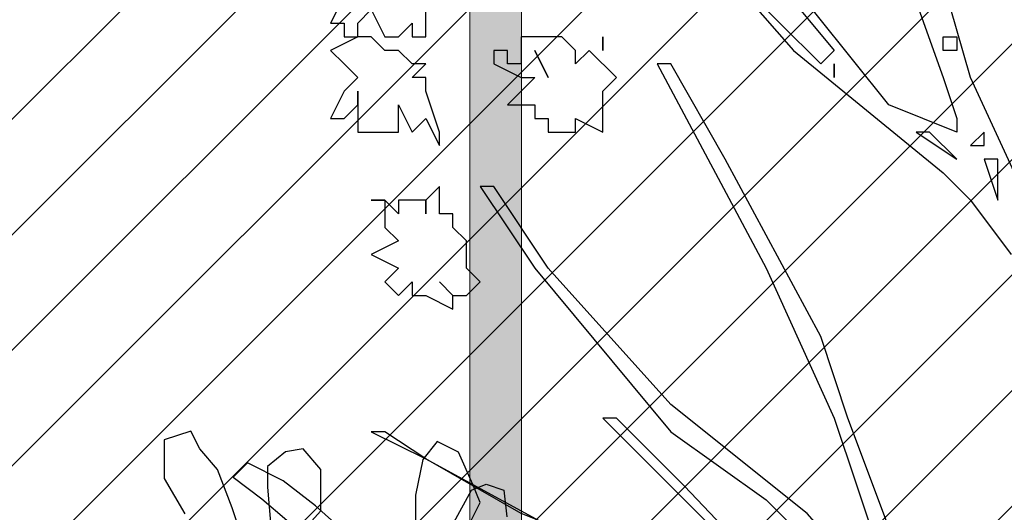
# Model space of a CAD drawing. Header units: centimetres. Extents: x 100159 to 737697, y -50084 to 234864.
# Tile 115 of 165: x 403830 to 403868, y -17822 to -17803. Entities that reach past the tile are written whole.
import ezdxf

# ---------------------------------------------------------------- set-up
doc = ezdxf.new("R2010")
doc.units = ezdxf.units.CM
doc.layers.get('0').update_dxf_attribs({"lineweight": 5})
for name, color, linetype, lineweight in [('DDL- MENUISERIES EXT', 8, 'Continuous', 5), ('DDL-HACHURES', 252, 'Continuous', 13), ('DDL-HACHURES POCHAGE GRIS', 251, 'Continuous', 5), ('DDL-TRAIT EPAIS', 7, 'Continuous', 5)]:
    doc.layers.add(name, color=color, linetype=linetype, lineweight=lineweight)
doc.layers.add('DDL- PAYSAGE', color=63, linetype='Continuous')

# ---------------------------------------------------------------- blocks, each defined once
blk = doc.blocks.new('fenetre facade est self')
at = {"layer": 'DDL- MENUISERIES EXT', "lineweight": 5, "true_color": 0x7aafdf}
h = blk.add_hatch(dxfattribs=at)
h.set_pattern_fill('ANSI31', color=143, angle=-1e-14)
h.paths.add_polyline_path([(-2052.073, 3), (-2188.079, 3), (-2188.079, -349), (-2052.073, -349)])
h.paths.add_polyline_path([(-1962.073, 3), (-2042.073, 3), (-2042.073, -349), (-1962.073, -349)])
h.paths.add_polyline_path([(-1772.073, 3.142), (-1952.073, 3.142), (-1952.073, -349), (-1772.073, -349)])
h.paths.add_polyline_path([(-1682.073, 3.116), (-1762.073, 3.116), (-1762.073, -349), (-1682.073, -349)])
h.paths.add_polyline_path([(-1557.454, 3.116), (-1672.073, 3.116), (-1672.073, -349), (-1557.454, -349)])
h.paths.add_polyline_path([(-1455.454, 3), (-1547.454, 3), (-1547.454, -349), (-1455.454, -349)])
h.paths.add_polyline_path([(-1122.044, 3), (-1355.594, 3), (-1355.594, -349), (-1122.044, -349)])
h.paths.add_polyline_path([(-948.044, 3.142), (-1112.044, 3.142), (-1112.044, -349), (-948.044, -349)])
h.paths.add_polyline_path([(-747.044, 3.142), (-938.044, 3.142), (-938.044, -349), (-747.044, -349)])
h.paths.add_polyline_path([(-557.044, 3.213), (-737.044, 3.213), (-737.044, -349), (-557.044, -349)])
h.paths.add_polyline_path([(-467.044, 3.142), (-547.044, 3.142), (-547.044, -349), (-467.044, -349)])
h.paths.add_polyline_path([(-277.044, 3.142), (-457.044, 3.142), (-457.044, -349), (-277.044, -349)])
h.paths.add_polyline_path([(-64.589, 3.142), (-267.044, 3.142), (-267.044, -349), (-64.589, -349)])
blk = doc.blocks.new('ARBUST3')
at = {"color": 0}
for p, q in [((1.73252, 0.88088), (1.7391, 0.89405)), ((1.7391, 0.89405), (1.75884, 0.88746)), ((-1.70069, 0.87836), (-1.68473, 0.88634)), ((-1.68473, 0.88634), (-1.67409, 0.87303)), ((1.75884, 0.88746), (1.75884, 0.85893)), ((-1.71133, 0.8544), (-1.70069, 0.87836)), ((1.6426, 0.86552), (1.65576, 0.88088)), ((1.65576, 0.88088), (1.66892, 0.87868)), ((1.66892, 0.87868), (1.68208, 0.86771)), ((1.71936, 0.86552), (1.73252, 0.88088)), ((-1.67409, 0.87303), (-1.66877, 0.84642)), ((-1.57036, 0.85706), (-1.54377, 0.87037)), ((-1.54377, 0.87037), (-1.53313, 0.85973)), ((1.6426, 0.83479), (1.6426, 0.86552)), ((1.68208, 0.86771), (1.68208, 0.85235)), ((1.7084, 0.83699), (1.71936, 0.86552)), ((-1.5943, 0.83843), (-1.57036, 0.85706)), ((-1.53313, 0.85973), (-1.5544, 0.84376)), ((1.75884, 0.85893), (1.74349, 0.8326)), ((-1.71665, 0.8411), (-1.71133, 0.8544)), ((1.50663, 0.85015), (1.50443, 0.8304)), ((1.51978, 0.85454), (1.50663, 0.85015)), ((1.53075, 0.85015), (1.51978, 0.85454)), ((1.54391, 0.82601), (1.53075, 0.85015)), ((1.68208, 0.85235), (1.67989, 0.82601)), ((-1.66877, 0.84642), (-1.66877, 0.82779)), ((-1.5544, 0.84376), (-1.57302, 0.82779)), ((-1.70601, 0.8198), (-1.71665, 0.8411)), ((-1.61824, 0.81714), (-1.5943, 0.83843)), ((1.66453, 0.81065), (1.6426, 0.83479)), ((1.69743, 0.80407), (1.7084, 0.83699))]:
    blk.add_line(p, q, dxfattribs=at)
blk = doc.blocks.new('Arbue11')
for points in [[(0.84472, 1.28023), (0.79186, 1.13209), (0.78124, 1.10029), (0.78124, 1.10029), (0.78124, 1.08973), (0.83416, 1.11091), (0.91882, 1.21675)], [(0.92944, 1.21675), (0.87652, 1.15321), (0.88708, 1.14265), (0.95056, 1.20613)], [(0.9823, 1.23787), (0.90826, 1.15321), (0.79186, 1.05799), (0.77068, 1.03681), (0.73894, 0.99451)], [(0.65422, 0.50767), (0.7495, 0.62407), (0.80242, 0.69817), (0.8659, 0.86749), (0.88708, 0.93097), (0.96118, 1.06855), (1.00348, 1.14265), (1.0141, 1.14265), (0.92944, 0.98389), (0.87652, 0.86749), (0.8236, 0.70873), (0.8236, 0.70873), (0.8236, 0.70873), (0.89764, 0.79339), (1.00348, 0.87805), (1.09876, 0.98389), (1.14106, 1.04737), (1.15168, 1.04737), (1.10932, 0.98389), (1.00348, 0.85687), (0.92944, 0.80401), (0.88708, 0.76165), (0.78124, 0.64525), (0.69658, 0.53941)], [(0.53782, 1.23787), (0.50608, 1.11091), (0.50608, 1.02625), (0.51664, 0.97333), (0.53782, 0.83575), (0.53782, 0.83575), (0.53782, 0.86749), (0.52726, 0.96271), (0.52726, 1.01563), (0.53782, 1.01563), (0.54844, 0.88867), (0.56956, 0.78283), (0.58018, 0.76165), (0.59074, 0.75109), (0.61192, 0.76165), (0.61192, 0.78283), (0.64366, 0.84631), (0.70714, 0.99451), (0.77068, 1.13209), (0.79186, 1.20613)], [(1.25752, 1.19557), (1.26808, 1.17439), (1.25752, 1.17439), (1.25752, 1.16383), (1.2469, 1.16383), (1.26808, 1.15321), (1.25752, 1.14265), (1.2469, 1.13209), (1.25752, 1.12147), (1.26808, 1.10029), (1.25752, 1.10029), (1.2469, 1.11091), (1.2469, 1.12147), (1.2469, 1.11091), (1.2469, 1.10029), (1.2469, 1.08973), (1.23634, 1.08973), (1.22572, 1.08973), (1.21516, 1.08973), (1.21516, 1.11091), (1.21516, 1.11091), (1.2046, 1.08973), (1.19398, 1.10029), (1.18342, 1.07917), (1.18342, 1.08973), (1.19398, 1.12147), (1.19398, 1.13209), (1.2046, 1.13209), (1.19398, 1.14265), (1.2046, 1.14265), (1.2046, 1.14265), (1.21516, 1.15321), (1.22572, 1.15321), (1.22572, 1.15321), (1.23634, 1.16383), (1.2469, 1.16383), (1.2469, 1.16383), (1.2469, 1.16383), (1.2469, 1.17439), (1.23634, 1.18501), (1.22572, 1.16383), (1.21516, 1.16383), (1.2046, 1.17439), (1.2046, 1.16383), (1.19398, 1.16383), (1.19398, 1.16383), (1.19398, 1.18501)], [(0.78124, 1.15321), (0.79186, 1.15321), (0.79186, 1.16383), (0.78124, 1.16383), (0.78124, 1.15321)], [(1.10932, 1.16383), (1.11994, 1.16383), (1.11994, 1.15321), (1.11994, 1.15321), (1.11994, 1.15321), (1.11994, 1.14265), (1.1305, 1.14265), (1.1305, 1.15321), (1.14106, 1.15321), (1.14106, 1.14265), (1.11994, 1.13209), (1.10932, 1.13209), (1.1305, 1.11091), (1.1305, 1.11091), (1.1305, 1.11091), (1.10932, 1.11091), (1.10932, 1.10029), (1.09876, 1.10029), (1.09876, 1.08973), (1.08814, 1.08973), (1.08814, 1.08973), (1.07758, 1.08973), (1.07758, 1.10029), (1.0564, 1.08973), (1.0564, 1.11091), (1.0564, 1.12147), (1.04584, 1.13209), (1.06702, 1.15321), (1.07758, 1.14265), (1.07758, 1.15321), (1.08814, 1.16383), (1.10932, 1.16383), (1.10932, 1.16383)], [(1.0564, 1.15321), (1.0564, 1.15321), (1.0564, 1.16383), (1.0564, 1.16383), (1.0564, 1.15321)], [(1.10932, 1.15321), (1.10932, 1.15321), (1.09876, 1.13209), (1.09876, 1.13209), (1.10932, 1.15321)], [(0.87652, 1.14265), (0.87652, 1.14265), (0.87652, 1.13209), (0.87652, 1.14265), (0.87652, 1.14265)], [(0.77068, 1.07917), (0.76006, 1.07917), (0.76006, 1.08973), (0.77068, 1.07917), (0.77068, 1.07917)], [(0.80242, 1.08973), (0.81298, 1.08973), (0.78124, 1.06855), (0.80242, 1.08973)], [(0.7495, 1.03681), (0.7495, 1.03681), (0.7495, 1.04737), (0.7495, 1.06855), (0.76006, 1.06855), (0.7495, 1.03681)], [(1.19398, 1.03681), (1.19398, 1.02625), (1.19398, 1.02625), (1.19398, 1.02625), (1.19398, 1.03681), (1.21516, 1.03681), (1.21516, 1.02625), (1.22572, 1.03681), (1.23634, 1.03681), (1.22572, 1.03681), (1.22572, 1.02625), (1.22572, 1.02625), (1.22572, 1.01563), (1.21516, 1.00507), (1.21516, 1.00507), (1.23634, 0.99451), (1.21516, 0.98389), (1.22572, 0.97333), (1.22572, 0.97333), (1.21516, 0.96271), (1.2046, 0.97333), (1.2046, 0.97333), (1.2046, 0.97333), (1.2046, 0.96271), (1.19398, 0.96271), (1.17286, 0.95215), (1.17286, 0.96271), (1.16224, 0.96271), (1.15168, 0.97333), (1.16224, 0.98389), (1.16224, 0.99451), (1.16224, 0.99451), (1.16224, 1.00507), (1.16224, 1.00507), (1.16224, 1.00507), (1.17286, 1.01563), (1.17286, 1.01563), (1.17286, 1.02625), (1.18342, 1.02625), (1.18342, 1.04737), (1.19398, 1.03681), (1.19398, 1.03681)], [(1.17286, 0.96271), (1.18342, 0.97333), (1.17286, 0.96271), (1.17286, 0.96271)], [(1.04584, 0.85687), (0.95056, 0.76165), (0.97174, 0.75109), (1.0141, 0.75109), (1.11994, 0.79339), (1.19398, 0.83575), (1.07758, 0.77221), (1.00348, 0.74047), (0.95056, 0.75109), (0.95056, 0.75109), (0.78124, 0.59233), (0.78124, 0.59233), (0.79186, 0.60289), (0.99292, 0.81457), (1.04584, 0.86749), (1.0564, 0.86749), (1.04584, 0.85687)], [(1.22572, 0.85687), (1.23634, 0.85687), (1.19398, 0.83575), (1.22572, 0.85687)]]:
    blk.add_lwpolyline(points)
blk = doc.blocks.new('veget facade ouest self')
at = {"layer": 'DDL- PAYSAGE', "lineweight": 0, "xscale": -52.31091090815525, "yscale": 52.31091090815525, "zscale": 52.31091090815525, "rotation": 270}
for p in [(-4.319, -117.677), (-4.319, -287.213)]:
    blk.add_blockref('ARBUST3', p, dxfattribs=at)
at = {"layer": 'DDL- PAYSAGE', "color": 85, "lineweight": 0, "true_color": 0x58ba48, "xscale": -50, "yscale": 50, "zscale": 50, "rotation": 270}
blk.add_blockref('Arbue11', (-0.418, -265.065), dxfattribs=at)
blk = doc.blocks.new('*U184')
h = blk.add_hatch(color=256)
h.dxf.hatch_style = 1
h.paths.add_polyline_path([(-180.929, 0.997), (-180.929, -1.003), (180.929, -0.997), (180.929, 1.003)])
at = {"layer": 'DDL-TRAIT EPAIS'}
blk.add_lwpolyline([(-180.929, 0.997), (-180.929, -1.003), (180.929, -0.997), (180.929, 1.003)], close=True, dxfattribs=at)
blk = doc.blocks.new('*U185')
at = {"color": 0, "linetype": 'ByBlock', "lineweight": -2, "transparency": 16777216}
blk.add_blockref('*U184', (0, -210), dxfattribs=at)

msp = doc.modelspace()

# ---------------------------------------------------------------- hatches: boundary and pattern name
at = {"layer": 'DDL-HACHURES'}
h = msp.add_hatch(dxfattribs=at)
h.set_pattern_fill('ANSI31', color=256, scale=5, angle=180)
h.set_pattern_definition([(315, (487101.846, -21236.112), (11.2253202, 11.2253202), [])])
edge = h.paths.add_edge_path()
edge.add_line((428241.223, -20411.342), (430732.326, -20411.377))
edge.add_line((430732.326, -20411.377), (430732.469, -20542.781))
edge.add_line((430732.469, -20542.781), (430771.842, -20569.512))
edge.add_line((430771.842, -20569.512), (430771.842, -20447.377))
edge.add_line((430771.842, -20447.377), (431572.594, -20447.377))
edge.add_line((431572.594, -20447.377), (431572.594, -20557.358))
edge.add_line((431572.594, -20557.358), (431592.594, -20570.936))
edge.add_line((431592.594, -20570.936), (431592.594, -20447.377))
edge.add_line((431592.594, -20447.377), (431852.489, -20447.377))
edge.add_line((431852.489, -20447.377), (431852.489, -20557.286))
edge.add_line((431852.489, -20557.286), (431872.594, -20570.512))
edge.add_line((431872.594, -20570.512), (431872.594, -20447.377))
edge.add_line((431872.594, -20447.377), (432672.944, -20447.377))
edge.add_line((432672.944, -20447.377), (432672.944, -20556.215))
edge.add_line((432672.944, -20556.215), (432712.53, -20583.09))
edge.add_line((432712.53, -20583.09), (432712.53, -20413.377))
edge.add_line((432712.53, -20413.377), (432730.53, -20413.377))
edge.add_line((432730.53, -20413.377), (432730.53, -20431.377))
edge.add_line((432730.53, -20431.377), (432952.464, -20432.308))
edge.add_line((432952.464, -20432.308), (432952.464, -20471.377))
edge.add_line((432952.464, -20471.377), (432972.464, -20471.377))
edge.add_line((432972.464, -20471.377), (432972.464, -20431.377))
edge.add_line((432972.464, -20431.377), (433251.467, -20430.076))
edge.add_line((433251.467, -20430.076), (433251.467, -20605.165))
edge.add_line((433251.467, -20605.165), (433271.467, -20596.83))
edge.add_line((433271.467, -20596.83), (433271.467, -20431.377))
edge.add_line((433271.467, -20431.377), (433772.53, -20431.377))
edge.add_line((433772.53, -20431.377), (433772.53, -20596.83))
edge.add_line((433772.53, -20596.83), (433792.53, -20603.864))
edge.add_line((433792.53, -20603.864), (433792.53, -20431.377))
edge.add_line((433792.53, -20431.377), (433812.532, -20431.377))
edge.add_line((433812.532, -20431.377), (433812.532, -20471.377))
edge.add_line((433812.532, -20471.377), (433832.532, -20471.377))
edge.add_line((433832.532, -20471.377), (433832.532, -20411.377))
edge.add_line((433832.532, -20411.377), (434044.531, -20411.377))
edge.add_line((434044.531, -20411.377), (434044.531, -20426.377))
edge.add_line((434044.531, -20426.377), (435404.807, -20480.764))
edge.add_line((435404.807, -20480.764), (435404.807, -20469.769))
edge.add_line((435404.807, -20469.769), (435547.248, -20477.825))
edge.add_line((435547.248, -20477.825), (435546.926, -20489.675))
edge.add_line((435546.926, -20489.675), (437193.368, -20551.115))
edge.add_line((437193.368, -20551.115), (437732.1, -20616.411))
edge.add_line((437732.1, -20616.411), (437732.1, -20631.411))
edge.add_line((437732.1, -20631.411), (438339.416, -20630.913))
edge.add_line((438339.416, -20630.913), (438339.416, -20615.913))
edge.add_line((438339.416, -20615.913), (438805.023, -20610.193))
edge.add_line((438805.023, -20610.193), (438811.747, -21068.427))
edge.add_line((438811.747, -21068.427), (421995.953, -21014.17))
edge.add_line((421995.953, -21014.17), (423667.654, -20634.342))
edge.add_arc((423727.96, -20641.842), 60.77, 172.91073, 187.08927)
edge.add_arc((424337.298, -76079283.802), 76058634.463, 89.99949554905, 90.00050445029, ccw=False)
edge.add_line((425006.944, -20649.342), (425006.944, -20612.039))
edge.add_line((425006.944, -20612.039), (425953.543, -20512.039))
edge.add_line((425953.543, -20512.039), (428241.223, -20411.342))

# ---------------------------------------------------------------- block references
at = {"rotation": 90}
msp.add_blockref('*U185', (403638.256, -17680.658), dxfattribs=at)
at = {"layer": 'DDL-HACHURES', "color": 254}
msp.add_blockref('fenetre facade est self', (405871.251, -17507.729), dxfattribs=at)
at = {"layer": 'DDL-HACHURES POCHAGE GRIS', "rotation": 90}
msp.add_blockref('veget facade ouest self', (403640.179, -17861.587), dxfattribs=at)

doc.saveas('drawing.dxf')
